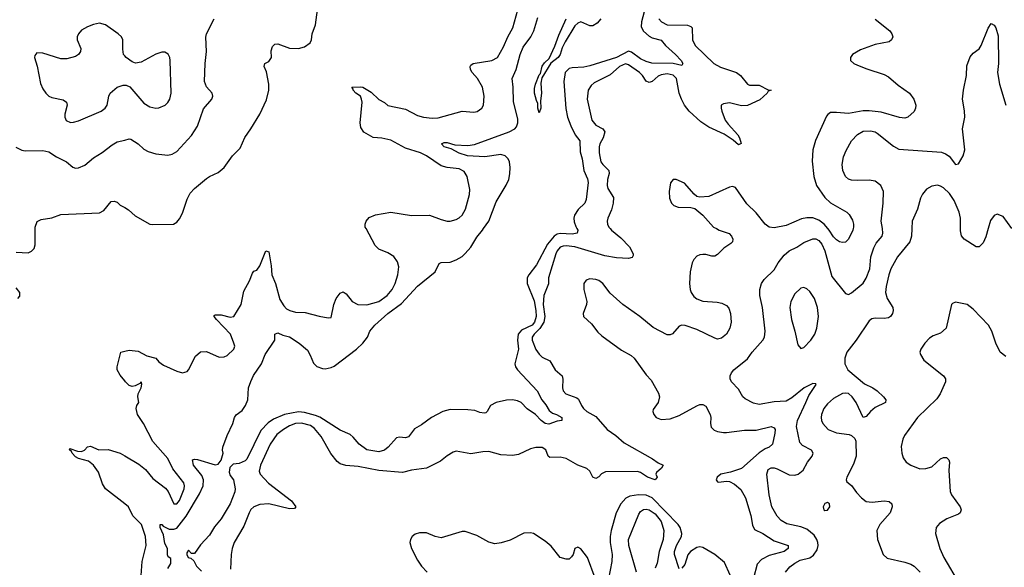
# Model space of a CAD drawing. Header units: inches. Extents: x 1173000 to 1307049, y 522583 to 678455.
# Tile 5 of 256: x 1179294 to 1185919, y 537723 to 541404. Entities that reach past the tile are written whole.
import ezdxf

# ---------------------------------------------------------------- set-up
doc = ezdxf.new("R2010")
doc.units = ezdxf.units.IN
doc.header["$MEASUREMENT"] = 0
for name, color, linetype in [('B1573', 7, 'Continuous'), ('B1574', 7, 'Continuous'), ('B1583', 7, 'Continuous'), ('B1584', 7, 'Continuous')]:
    doc.layers.add(name, color=color, linetype=linetype)

msp = doc.modelspace()

# ---------------------------------------------------------------- linework, layer by layer
at = {"layer": 'B1573', "color": 5}
for points, elevation in [([(1179270, 539842.6), (1179350, 539838), (1179372.3, 539847.7), (1179390, 539867.3), (1179397.4, 539890), (1179397.9, 540000)], 820), ([(1179280.9, 539530), (1179293.7, 539546.3), (1179294.7, 539570), (1179270, 539601.3)], 820), ([(1180000, 538976.1), (1179970, 539014.5), (1179949.7, 539050), (1179949.3, 539070), (1179973.2, 539170), (1180000, 539176.2)], 780), ([(1180000, 538149.6), (1179870, 538251.1), (1179850, 538283.5), (1179822.8, 538362.8), (1179790.7, 538410.7), (1179755.9, 538435.9), (1179690, 538454.6), (1179670, 538465.7), (1179646.2, 538490), (1179642, 538502), (1179628.2, 538511.8), (1179630, 538522), (1179683.6, 538503.6), (1179710, 538502.7), (1179730, 538510.2), (1179750, 538532), (1179770, 538537.8), (1179826.4, 538513.6), (1179890, 538516), (1179970, 538490.2), (1180000, 538472.7)], 780)]:
    msp.add_lwpolyline(points, dxfattribs=dict(at, elevation=elevation))
at = {"layer": 'B1574', "color": 5}
for points, elevation in [([(1180000, 541161), (1179991.3, 541171.3), (1179987.1, 541207.1), (1179988.2, 541268.2), (1179978.7, 541290), (1179957, 541310), (1179870, 541369.7), (1179830, 541380.4), (1179790, 541372.2), (1179750, 541355.4), (1179710, 541333), (1179688.5, 541310), (1179680.3, 541290), (1179679.5, 541270), (1179704.2, 541210), (1179702.6, 541190), (1179688.7, 541170), (1179670, 541157.6), (1179610, 541140.3), (1179570, 541141.1), (1179450, 541178.4), (1179410, 541182), (1179395.3, 541164.7), (1179394, 541150), (1179411.5, 541091.6), (1179434.4, 540974.4), (1179450, 540940.7), (1179470, 540910.7), (1179490.4, 540890.4), (1179510, 540880.5), (1179586.7, 540866.7), (1179607.7, 540850), (1179612.7, 540830), (1179598, 540770), (1179598, 540750), (1179607.1, 540727.1), (1179634.4, 540714.4), (1179654.9, 540714.9), (1179690, 540724.6), (1179842.7, 540790), (1179869.5, 540810), (1179882.4, 540830), (1179893.3, 540890), (1179901.6, 540910), (1179949.5, 540950), (1179990, 540964.9), (1180000, 540964.8)], 860), ([(1179268.2, 540548.2), (1179307.4, 540527.4), (1179330, 540522), (1179450, 540525.3), (1179490, 540515.3), (1179541.6, 540481.6), (1179607.7, 540450), (1179652.1, 540412.1), (1179670, 540406.4), (1179690, 540408.7), (1179732.7, 540427.3), (1179790, 540474.9), (1179848.5, 540511.6), (1179916, 540564), (1179950, 540582.6), (1180000, 540595.4)], 840), ([(1179397.9, 540000), (1179398, 540010), (1179411.3, 540048.7), (1179437.7, 540062.3), (1179510, 540072.4), (1179570, 540095), (1179830, 540106), (1179858.8, 540121.2), (1179910, 540181.3), (1179930, 540184.4), (1179950, 540177.1), (1179970, 540158), (1180000, 540141.1)], 820)]:
    msp.add_lwpolyline(points, dxfattribs=dict(at, elevation=elevation))
at = {"layer": 'B1583', "color": 5}
for points, elevation in [([(1180000, 539176.2), (1180030, 539183.2), (1180090, 539176.1), (1180150, 539145), (1180210, 539128.5), (1180230, 539103.8), (1180261.7, 539081.7), (1180350, 539042), (1180390, 539030.8), (1180420.2, 539039.8), (1180430, 539051), (1180477.2, 539142.8), (1180510, 539170.6), (1180550, 539173.4), (1180635.5, 539135.5), (1180670, 539137.1), (1180690, 539146.4), (1180733.6, 539190), (1180742, 539210), (1180735.6, 539230), (1180713.1, 539290), (1180616.9, 539390), (1180601.6, 539410), (1180603.3, 539416.7), (1180610, 539420.5), (1180650, 539419.3), (1180710, 539405.7), (1180733.7, 539410), (1180783.5, 539490), (1180800.7, 539579.3), (1180840.4, 539650), (1180859.1, 539700.9), (1180870, 539714), (1180890, 539721.3), (1180910, 539748.7), (1180950, 539850.7), (1180970, 539843), (1180985.3, 539750), (1180989.5, 539690), (1181015.9, 539630), (1181043.2, 539523.2), (1181070, 539481.1), (1181090, 539461.1), (1181110.6, 539450), (1181150, 539437.3), (1181215.6, 539435.6), (1181309.5, 539410.5), (1181370, 539401), (1181390, 539402), (1181407.3, 539490), (1181422.9, 539530), (1181450, 539566.8), (1181470, 539576), (1181490, 539560.7), (1181530.2, 539510.2), (1181569.3, 539489.3), (1181630, 539487.6), (1181710, 539509.5), (1181766.8, 539550), (1181800.2, 539590), (1181819.9, 539630), (1181838.4, 539690), (1181844, 539744), (1181836.4, 539776.4), (1181812.2, 539812.2), (1181770, 539837.6), (1181710, 539860.7), (1181685.9, 539885.9), (1181624.1, 540000)], 780), ([(1180290, 537714), (1180311.7, 537748.3), (1180310, 537781.2), (1180292.7, 537792.7), (1180287.3, 537807.3), (1180287.3, 537850), (1180270, 537884), (1180261.8, 537941.8), (1180239.7, 537990), (1180238, 538010), (1180250, 538011.7), (1180258.7, 537998.7), (1180299.7, 537979.7), (1180330, 537978.4), (1180350, 537986.5), (1180413, 538067), (1180503.9, 538216.1), (1180527.5, 538270), (1180529.9, 538310), (1180519.9, 538339.9), (1180463.4, 538410), (1180455.3, 538444.7), (1180469.4, 538450.6), (1180490, 538447.2), (1180610, 538411.4), (1180630, 538417.1), (1180650, 538443.8), (1180662.2, 538490), (1180658.4, 538510), (1180661.6, 538530), (1180689.8, 538610), (1180727.4, 538690), (1180738.9, 538730), (1180750.9, 538749.1), (1180790, 538776.5), (1180814, 538810), (1180828.8, 538850), (1180834.2, 538930), (1180850, 538973), (1180867.5, 539012.5), (1180921.4, 539090), (1180946.3, 539153.7), (1181011.5, 539250), (1181010, 539291.3), (1181030, 539299.5), (1181063.5, 539283.5), (1181110, 539272.2), (1181173.7, 539230), (1181230, 539182), (1181248.2, 539150), (1181270, 539095.5), (1181292.6, 539072.6), (1181330, 539058.9), (1181350, 539057.8), (1181390, 539066), (1181410, 539075.5), (1181559.1, 539190), (1181602.6, 539230), (1181634, 539270), (1181649.7, 539310), (1181683.8, 539350), (1181771.6, 539430), (1181862.4, 539497.6), (1181970, 539613.8), (1182089.5, 539710), (1182115.6, 539764.4), (1182130, 539772.7), (1182190, 539775.5), (1182230, 539789.2), (1182270, 539813.5), (1182290, 539831.7), (1182330, 539876.3), (1182370, 539943.5), (1182408.7, 539990), (1182415.4, 540000)], 760), ([(1183042.9, 540000), (1183048.4, 539990), (1183045.5, 539970), (1183010, 539961.7), (1182930, 539966.6), (1182910, 539962.4), (1182890, 539949), (1182845.2, 539894.8), (1182770, 539755.9), (1182719.2, 539690), (1182709, 539670), (1182707.4, 539630), (1182754.4, 539514.4), (1182766.3, 539450), (1182768, 539410), (1182757.5, 539370), (1182740.9, 539350), (1182670, 539318.3), (1182647.2, 539290), (1182642.6, 539250), (1182650.1, 539189.9), (1182625.2, 539090), (1182630.2, 539070), (1182644, 539050), (1182776, 538910), (1182807, 538850), (1182834.4, 538814.4), (1182856.3, 538776.3), (1182878.7, 538758.7), (1182904.9, 538750), (1182940.7, 538730), (1182942, 538710), (1182910, 538704.4), (1182854.6, 538685.4), (1182829.9, 538689.9), (1182802.4, 538710), (1182764.4, 538750), (1182708.2, 538788.2), (1182667.8, 538830), (1182643.3, 538843.3), (1182610, 538849.8), (1182570, 538846.6), (1182500.7, 538830), (1182461, 538810), (1182438, 538770), (1182430, 538762), (1182419.8, 538760.2), (1182390, 538764), (1182356.2, 538776.2), (1182310, 538781.3), (1182190, 538784.8), (1182141.6, 538770), (1182064.9, 538730), (1181998.3, 538681.7), (1181950, 538654), (1181910, 538601.2), (1181890, 538592.7), (1181850, 538598), (1181830, 538592.7), (1181773.4, 538530), (1181747.3, 538510), (1181710, 538498.3), (1181630, 538512.4), (1181578.3, 538550), (1181537.7, 538597.7), (1181516.2, 538616.2), (1181450, 538644), (1181313.4, 538733.4), (1181284.5, 538744.5), (1181210, 538764.4), (1181170, 538768.1), (1181074.9, 538750), (1181000.5, 538719.5), (1180964.9, 538695.1), (1180917.2, 538642.8), (1180821.7, 538450), (1180810, 538439.7), (1180770, 538421), (1180730, 538415.9), (1180706.9, 538393.1), (1180703, 538363), (1180710, 538339.3), (1180732.2, 538310), (1180742.8, 538250), (1180740.7, 538230), (1180710, 538149.3), (1180650, 538049.4), (1180605.3, 537994.7), (1180570, 537939), (1180510, 537874), (1180470, 537815.3), (1180450, 537815.3), (1180430, 537839), (1180418.8, 537821.2), (1180418, 537810), (1180427.2, 537790), (1180445.5, 537785.5), (1180465.8, 537765.8), (1180482.6, 537730), (1180516.1, 537696.1)], 760), ([(1183266.1, 540000), (1183275.3, 539990), (1183337.7, 539937.7), (1183396.6, 539876.6), (1183422.4, 539830), (1183421.4, 539818.6), (1183414.3, 539805.7), (1183390, 539799.4), (1183310, 539803.2), (1183230, 539816.1), (1183030, 539877), (1182970, 539883.8), (1182950, 539882.7), (1182930, 539874.6), (1182910, 539850.9), (1182901.5, 539830), (1182851.7, 539670), (1182851.8, 539628.2), (1182821, 539550), (1182816.5, 539490), (1182827.4, 539410), (1182821.4, 539370), (1182792.6, 539327.4), (1182754.6, 539290), (1182742.4, 539270), (1182741.5, 539250), (1182767.4, 539187.4), (1182790, 539155.6), (1182810, 539136.5), (1182861.3, 539110), (1182896.1, 539050), (1182943.6, 539010), (1182948.4, 538988.4), (1182945.9, 538930), (1182951.1, 538910), (1182968, 538890), (1183042.3, 538862.3), (1183053.8, 538853.8), (1183073.4, 538810), (1183088.1, 538790), (1183110.3, 538770), (1183170, 538737.4), (1183246.9, 538650), (1183303.9, 538610), (1183360.4, 538560.4), (1183551.6, 538451.6), (1183590, 538424.9), (1183623, 538410), (1183612.7, 538390), (1183578.9, 538361.1), (1183573.7, 538350), (1183583.1, 538330), (1183570, 538312), (1183517.2, 538330), (1183470, 538360.2), (1183450, 538366.6), (1183235.2, 538364.8), (1183209.2, 538350.8), (1183190, 538331.7), (1183170, 538320.4), (1183150, 538329.8), (1183130, 538368.4), (1183110, 538386.8), (1183050, 538409), (1182970, 538454.3), (1182930, 538463.7), (1182860.8, 538460.8), (1182850, 538469.3), (1182833.9, 538513.9), (1182808.5, 538528.5), (1182767.4, 538527.4), (1182730, 538519.8), (1182650, 538481.6), (1182610, 538474), (1182530, 538479.5), (1182450, 538500.7), (1182410, 538499.3), (1182330, 538486.6), (1182230, 538503.6), (1182210, 538497), (1182170, 538471.8), (1182124.4, 538435.6), (1182030.1, 538389.9), (1181930, 538376.8), (1181870, 538361), (1181710, 538374.5), (1181570, 538400.4), (1181487.2, 538407.2), (1181450, 538418.5), (1181430, 538435), (1181388.1, 538488.1), (1181321.4, 538601.4), (1181276.4, 538656.3), (1181250, 538676.1), (1181190, 538692.5), (1181150, 538689.5), (1181110, 538674), (1181067.8, 538650), (1181024.6, 538615.4), (1180978.4, 538550), (1180913.9, 538410), (1180904.1, 538370), (1180910.9, 538350), (1180968.6, 538288.6), (1181121.7, 538170), (1181152.2, 538130), (1181142, 538118), (1181110, 538116.8), (1180970, 538150.4), (1180910, 538145.5), (1180869.1, 538130), (1180849.1, 538110.9), (1180836.6, 538090), (1180800.8, 537999.2), (1180737.3, 537890), (1180722.8, 537850), (1180715.8, 537810), (1180713.2, 537710)], 780), ([(1183981.1, 540000), (1184000.7, 539990), (1184066.5, 539966.5), (1184084.2, 539950), (1184092.8, 539930), (1184088.7, 539910), (1184079.3, 539900.7), (1184030.9, 539869.1), (1183990, 539826.9), (1183970, 539815.1), (1183950, 539814), (1183910, 539826.2), (1183890, 539826.6), (1183870, 539824.7), (1183850, 539813.7), (1183830, 539791.5), (1183818.6, 539770), (1183805.2, 539710), (1183800.7, 539630), (1183804.5, 539590), (1183811.3, 539570), (1183830, 539543.2), (1183850, 539527.3), (1183890, 539511.2), (1183986, 539506), (1184019, 539499), (1184050, 539482.4), (1184064.5, 539464.5), (1184075.3, 539430), (1184080.9, 539370), (1184071.8, 539330), (1184049.1, 539290.9), (1184015.8, 539264.2), (1183990, 539257.2), (1183970, 539262.4), (1183850, 539322.6), (1183770.3, 539349.7), (1183750, 539351.7), (1183730, 539343.5), (1183686.6, 539293.4), (1183670, 539285.1), (1183650, 539285.6), (1183554.9, 539334.9), (1183466.6, 539410), (1183352.2, 539490), (1183267.2, 539567.1), (1183217.1, 539630), (1183190, 539650.5), (1183170, 539658.4), (1183130, 539662.2), (1183105.9, 539654.1), (1183089.3, 539630), (1183089.4, 539590), (1183110.2, 539510), (1183108.3, 539490), (1183084.6, 539430), (1183086.7, 539410), (1183140.5, 539360.4), (1183183.6, 539303.6), (1183210, 539278.9), (1183342.6, 539182.6), (1183407.5, 539147.5), (1183428.5, 539130), (1183510, 539017.1), (1183541.8, 538981.8), (1183592.7, 538892.7), (1183599.1, 538870), (1183589.3, 538830.7), (1183555.6, 538784.4), (1183553.6, 538770), (1183560.2, 538750), (1183575.8, 538730), (1183610, 538716.5), (1183670, 538720.8), (1183730, 538744.7), (1183850.5, 538809.5), (1183870, 538817.8), (1183890, 538818.6), (1183910, 538806.3), (1183939.7, 538750), (1183943.8, 538730), (1183940.9, 538690), (1183945.7, 538665.7), (1183965.7, 538645.7), (1183990, 538636.5), (1184029.2, 538629.2), (1184050, 538630.2), (1184170, 538645.8), (1184250, 538645.6), (1184350, 538669.3), (1184370, 538660.9), (1184376.6, 538650), (1184374.4, 538625.6), (1184359.3, 538550), (1184335.8, 538530), (1184310, 538519.6), (1184270, 538493.5), (1184150, 538387.1), (1184076.4, 538363.6), (1184010.8, 538350), (1183986, 538330), (1183979.1, 538310), (1183990, 538297.3), (1183996.3, 538296.3), (1184050, 538302.6), (1184070, 538300.3), (1184102.8, 538282.8), (1184146.3, 538246.3), (1184177.6, 538190), (1184212.4, 538072.4), (1184225.5, 538005.5), (1184238.2, 537978.3), (1184295, 537950), (1184370, 537902), (1184464.9, 537870), (1184464.9, 537850), (1184436.4, 537830), (1184337.4, 537802.6), (1184284, 537776), (1184256.9, 537743.1), (1184230.1, 537650)], 820), ([(1184446.7, 537690), (1184474.8, 537725.2), (1184510, 537752), (1184544.6, 537770), (1184610, 537786.1), (1184635.9, 537804.1), (1184659.7, 537840.3), (1184665.2, 537870), (1184662.9, 537890), (1184657.3, 537910), (1184639.3, 537939.3), (1184590, 537980.1), (1184550, 537995.8), (1184455.1, 538015.1), (1184417.7, 538037.7), (1184390, 538066.4), (1184355.5, 538130), (1184337.6, 538210), (1184321.5, 538350), (1184330, 538379.5), (1184350, 538392.1), (1184370, 538391.7), (1184390, 538384.8), (1184470, 538344.6), (1184510, 538342.5), (1184530.9, 538349.1), (1184564.3, 538375.7), (1184594.9, 538430), (1184625.5, 538470), (1184632.6, 538490), (1184621.1, 538510), (1184561.8, 538541.8), (1184542, 538562), (1184519.8, 538670), (1184526.6, 538710), (1184584.2, 538830), (1184602.4, 538877.6), (1184651.8, 538951.8), (1184650, 538956), (1184630, 538959.5), (1184571.3, 538930), (1184490, 538863.2), (1184450, 538840.2), (1184370, 538835.6), (1184270, 538816.9), (1184230, 538825.5), (1184175, 538855), (1184160.3, 538870), (1184130, 538920.4), (1184082.4, 538970), (1184074.4, 538990), (1184074.4, 539010), (1184082.4, 539030), (1184098.4, 539050), (1184190, 539125.4), (1184222.8, 539170), (1184292.8, 539250), (1184304.4, 539270), (1184309.2, 539310), (1184292.4, 539470), (1184274.7, 539550), (1184274.3, 539590), (1184285.7, 539630), (1184302.2, 539657.8), (1184370, 539722), (1184398, 539770), (1184437.7, 539822.3), (1184471.8, 539850), (1184523.8, 539876.2), (1184570, 539906.4), (1184630, 539932.2), (1184650, 539932.1), (1184670, 539921), (1184690, 539895.4), (1184710.9, 539850), (1184758, 539678), (1184850, 539564.5), (1184870, 539557), (1184890, 539567.3), (1184970, 539632.6), (1184990, 539666.6), (1185014.8, 539730), (1185021.4, 539810), (1185039.7, 539870), (1185056.8, 539903.2), (1185096.2, 539950), (1185102.2, 539970), (1185098.1, 540000)], 840), ([(1185296.1, 540000), (1185294.2, 539950), (1185283.5, 539910), (1185200.7, 539810), (1185155, 539730), (1185140.7, 539690), (1185123.5, 539610), (1185119.7, 539570), (1185130.3, 539530), (1185168.9, 539470), (1185171.6, 539450), (1185166.3, 539430), (1185153.7, 539410), (1185138.9, 539401.1), (1185110, 539396.5), (1185050, 539398.4), (1185027.3, 539392.7), (1185010, 539379.7), (1184921.8, 539250), (1184858.9, 539170), (1184845.7, 539130), (1184844.9, 539090), (1184865.8, 539050), (1184977, 538957), (1185034, 538930), (1185063, 538910), (1185105.5, 538870), (1185120.5, 538850), (1185119.1, 538830), (1185050, 538797.7), (1185017.4, 538770), (1184990, 538737.6), (1184970, 538729.3), (1184922.5, 538830), (1184896, 538870), (1184870, 538890.4), (1184850, 538893.8), (1184830, 538891), (1184770, 538857.4), (1184730, 538822.7), (1184705, 538790), (1184688.5, 538750), (1184686.5, 538730), (1184688.2, 538710), (1184697.3, 538690), (1184732.7, 538650), (1184790, 538626.9), (1184875.8, 538615.8), (1184890.7, 538610), (1184912.7, 538590), (1184919.5, 538570), (1184920.9, 538470), (1184904.5, 538415.5), (1184859.1, 538330), (1184854, 538310), (1184858, 538298), (1184890, 538273.4), (1184925.1, 538225.1), (1184958.7, 538190), (1184990, 538166.5), (1185030, 538160.7), (1185110.2, 538170.2), (1185144.4, 538164.4), (1185162.8, 538150), (1185163.7, 538130), (1185150.2, 538090), (1185081.2, 538010), (1185061.3, 537970), (1185066.5, 537910), (1185103.8, 537810), (1185130, 537785.5), (1185250, 537758.5), (1185290, 537743.7), (1185312.7, 537730), (1185351.8, 537690)], 860), ([(1184901, 540000), (1184898.5, 539990), (1184870, 539929.5), (1184850, 539908.5), (1184830, 539906.2), (1184810, 539912), (1184790, 539924.1), (1184770, 539944.1), (1184740.7, 539990), (1184732.1, 540000)], 820), ([(1185809.8, 540000), (1185794.5, 539945.5), (1185775.9, 539904.1), (1185750, 539877.6), (1185730, 539876.9), (1185649.5, 539930), (1185631.1, 539951.1), (1185624.1, 539984.1), (1185624, 540000)], 860), ([(1185930, 539139.5), (1185890, 539169.6), (1185861, 539230), (1185835.8, 539310), (1185812, 539350), (1185710, 539458), (1185668, 539490), (1185590, 539505.2), (1185570, 539497.2), (1185564, 539490), (1185526.4, 539330), (1185490, 539296.9), (1185440.9, 539279.1), (1185416.2, 539263.8), (1185383, 539230), (1185356.3, 539190), (1185350.7, 539170), (1185353.7, 539153.7), (1185376.7, 539116.7), (1185510.6, 539010), (1185523.8, 538990), (1185523.7, 538970), (1185488, 538890), (1185464.9, 538855.1), (1185334.9, 538730), (1185248, 538610), (1185236.1, 538583.9), (1185225.1, 538534.9), (1185228.2, 538490), (1185238.7, 538458.7), (1185257.3, 538430), (1185289.1, 538409.1), (1185350, 538386), (1185390, 538386.3), (1185430, 538398.7), (1185490, 538452.7), (1185510, 538461.6), (1185530, 538460.5), (1185546.4, 538446.4), (1185550.3, 538430.3), (1185546.5, 538373.5), (1185553.6, 538233.6), (1185564.2, 538210), (1185621.3, 538130), (1185628.2, 538110), (1185621.6, 538090), (1185610, 538079.6), (1185531.3, 538048.7), (1185482, 538018), (1185460.5, 537990), (1185456.4, 537950), (1185485.3, 537850), (1185512.8, 537790), (1185617.2, 537610)], 880), ([(1180000, 538472.7), (1180096.4, 538416.4), (1180140.9, 538380.9), (1180190, 538320.3), (1180275.6, 538255.6), (1180291.6, 538231.6), (1180330, 538150.4), (1180350, 538149.1), (1180370, 538172), (1180399.8, 538250), (1180401.8, 538270), (1180397.2, 538290), (1180324.9, 538384.9), (1180290, 538454), (1180189.1, 538569.1), (1180126.3, 538690), (1180087.1, 538750), (1180076.4, 538790), (1180081.6, 538810), (1180095.1, 538830), (1180088.5, 538870), (1180090.8, 538890), (1180110.6, 538930), (1180114.5, 538954.5), (1180110, 538969), (1180102, 538958), (1180070, 538942.7), (1180050, 538938.2), (1180030, 538945.8), (1180004.8, 538970), (1180000, 538976.1)], 780), ([(1183730, 537712), (1183700.2, 537810), (1183698.6, 537830), (1183712.5, 537870), (1183746.5, 537930), (1183749.9, 537950), (1183737.5, 537990), (1183723.7, 538010), (1183550, 538189.2), (1183510, 538208.5), (1183457.3, 538210), (1183399.7, 538200.4), (1183372.5, 538187.5), (1183338.7, 538150), (1183307.1, 538090), (1183274.1, 537970), (1183267.8, 537930), (1183266.9, 537890), (1183279.9, 537810), (1183278.1, 537761.9), (1183254.4, 537645.6)], 820), ([(1180000, 537502.8), (1180066.3, 537570), (1180090, 537603.1), (1180102.2, 537630), (1180111.7, 537668.3), (1180117.1, 537762.9), (1180145.3, 537870), (1180139.8, 537930), (1180112.9, 538010), (1180056, 538070), (1180025.1, 538130), (1180000, 538149.6)], 780), ([(1183444.4, 537690), (1183392.7, 537870), (1183390.2, 537910), (1183459.7, 538080.4), (1183470, 538097.2), (1183490, 538111.4), (1183510, 538114.7), (1183530, 538110.5), (1183570, 538081.7), (1183608.9, 538030), (1183627.4, 537970), (1183624.3, 537910), (1183595.9, 537830), (1183582, 537750), (1183570, 537717.1)], 840), ([(1183166.8, 537650), (1183113.3, 537790), (1183070, 537846.6), (1183050, 537858), (1183030, 537849), (1183017.6, 537810), (1183007.4, 537792.6), (1182990, 537778.4), (1182970, 537776.9), (1182929.6, 537790), (1182870, 537865.1), (1182830, 537899.6), (1182750, 537949.7), (1182730, 537955.4), (1182686.4, 537953.6), (1182594.7, 537905.3), (1182532.8, 537887.2), (1182490, 537881.7), (1182450, 537892.2), (1182370, 537937.8), (1182290, 537963.9), (1182270, 537963.9), (1182130, 537922.2), (1182090, 537929.7), (1182030, 537955.4), (1181984.6, 537955.4), (1181954.9, 537945.1), (1181934, 537930), (1181923, 537910), (1181919.3, 537890), (1181928.9, 537850), (1181970.3, 537770), (1181996.9, 537730), (1182034.3, 537690)], 820), ([(1184074.7, 537670), (1184035.8, 537755.8), (1183970, 537809.9), (1183890, 537857), (1183870, 537861), (1183850, 537856.5), (1183807.6, 537830), (1183790, 537808), (1183770, 537742.6), (1183750, 537717.7)], 820)]:
    msp.add_lwpolyline(points, dxfattribs=dict(at, elevation=elevation))
at = {"layer": 'B1583', "color": 5, "elevation": 860}
for points in [[(1184570, 539603.6), (1184550, 539599.6), (1184510, 539560.7), (1184482, 539510), (1184476.1, 539470), (1184486.2, 539390), (1184510.3, 539310), (1184530, 539218), (1184550, 539194), (1184570, 539200.7), (1184617.6, 539250), (1184644, 539290), (1184658.2, 539330), (1184668.9, 539410), (1184662.8, 539470), (1184641, 539530), (1184610, 539577.6), (1184590, 539596.2)], [(1184730, 538159), (1184710, 538152.7), (1184698.8, 538130), (1184704.7, 538110), (1184710, 538106), (1184730, 538106.8), (1184744, 538130), (1184742, 538150)]]:
    msp.add_lwpolyline(points, close=True, dxfattribs=at)
at = {"layer": 'B1584', "color": 5}
for points, elevation in [([(1180000, 540141.1), (1180026.3, 540126.3), (1180070, 540085.5), (1180170, 540030.4), (1180190, 540027), (1180329.3, 540030.7), (1180350, 540042.8), (1180370, 540066), (1180390, 540102.8), (1180421, 540199), (1180441.8, 540238.2), (1180470, 540270.4), (1180550, 540337.1), (1180570, 540350.4), (1180630, 540376.4), (1180669.8, 540410.2), (1180724.5, 540490), (1180778.2, 540541.8), (1180808.6, 540611.4), (1180849.7, 540670), (1180910, 540770.4), (1180953.7, 540866.3), (1180970.6, 540930), (1180969.8, 540970), (1180953.3, 541053.3), (1180939.5, 541090), (1180942, 541110), (1180970, 541123), (1180987.3, 541150), (1180986, 541194), (1180995.2, 541224.8), (1181010, 541240.5), (1181030, 541243.1), (1181110, 541212.1), (1181170, 541210.2), (1181210, 541222.4), (1181248, 541250), (1181256.9, 541270), (1181262, 541310), (1181284, 541370), (1181296.8, 541470)], 820), ([(1181624.1, 540000), (1181618.7, 540010), (1181617.6, 540030), (1181625.6, 540050), (1181645.9, 540074.1), (1181686.9, 540093.1), (1181790, 540110.3), (1181930, 540089), (1182050, 540090.3), (1182130, 540061.3), (1182170, 540050.4), (1182190, 540050.4), (1182230, 540061.6), (1182250, 540072.7), (1182270, 540090.5), (1182294, 540130), (1182320.4, 540230), (1182323.1, 540263.1), (1182304, 540350), (1182283.9, 540383.9), (1182250, 540402.5), (1182170, 540411.6), (1182130, 540422.8), (1182030.9, 540490), (1181990, 540509.2), (1181890, 540540.4), (1181790, 540593.8), (1181730, 540609.1), (1181672.9, 540612.9), (1181610, 540647.6), (1181590, 540679), (1181584.4, 540710), (1181599.1, 540850), (1181594.6, 540870), (1181586.8, 540890), (1181556, 540910), (1181538, 540930), (1181538, 540938), (1181529.6, 540950), (1181590, 540954.1), (1181601.7, 540950), (1181657.9, 540917.9), (1181710, 540868.4), (1181747.5, 540847.5), (1181770, 540827.2), (1181890, 540802.4), (1181970, 540759.7), (1182010, 540748.4), (1182070, 540743.2), (1182110, 540745.4), (1182270, 540789.1), (1182350, 540782.6), (1182372.1, 540787.9), (1182403.7, 540810), (1182413.3, 540830), (1182418.9, 540890), (1182408.2, 540950), (1182374.3, 541010), (1182337.6, 541050), (1182326.8, 541070), (1182324.4, 541090), (1182330, 541099.3), (1182346, 541110), (1182470.5, 541129.5), (1182509.7, 541150), (1182550, 541223.1), (1182577.5, 541290), (1182610.7, 541350), (1182644.7, 541470)], 780), ([(1183503.8, 541490), (1183477.1, 541390), (1183476.2, 541356.2), (1183490, 541327.6), (1183530, 541293.4), (1183550, 541283.3), (1183610, 541266), (1183638.6, 541230), (1183707, 541170), (1183744.5, 541130), (1183756.5, 541110), (1183750, 541097.6), (1183689.6, 541109.6), (1183547.5, 541112.5), (1183510, 541122.7), (1183470, 541140.3), (1183410, 541186.5), (1183390, 541192.6), (1183310, 541150.7), (1183130, 541093.8), (1183090, 541085.4), (1183010, 541081.5), (1182990, 541076.4), (1182964.2, 541050), (1182954.2, 540990), (1182967.4, 540807.4), (1182979.3, 540750), (1183001.1, 540690), (1183031.2, 540631.2), (1183062.7, 540590), (1183064.5, 540515.5), (1183077.8, 540470), (1183090, 540390.4), (1183113.5, 540333.5), (1183117.6, 540310), (1183105.1, 540194.9), (1183095.2, 540170), (1183052.1, 540127.9), (1183027.5, 540090), (1183023.2, 540070), (1183025.3, 540045.3), (1183034.7, 540014.7), (1183042.9, 540000)], 760), ([(1180000, 540595.4), (1180030, 540603), (1180040.5, 540600.5), (1180090, 540570.4), (1180130, 540534.9), (1180158.6, 540518.6), (1180210, 540503.1), (1180290, 540493), (1180320.1, 540499.9), (1180350, 540519.3), (1180450, 540624.9), (1180490.7, 540689.3), (1180530, 540805.5), (1180587, 540870), (1180594, 540890), (1180589.5, 540910), (1180550, 540952.3), (1180538, 540990), (1180541, 541110), (1180549.7, 541189.7), (1180547.2, 541287.2), (1180551.2, 541310), (1180601.1, 541410)], 840), ([(1182415.4, 540000), (1182449.2, 540050), (1182499.3, 540180.7), (1182568, 540292), (1182584.4, 540330), (1182592, 540368), (1182593.6, 540410), (1182589.8, 540449.8), (1182579.8, 540470), (1182559.6, 540490), (1182530, 540498), (1182422.8, 540482.8), (1182307.8, 540490), (1182250, 540506.1), (1182196.5, 540536.5), (1182150, 540549.9), (1182131.6, 540570), (1182150, 540579.2), (1182170, 540578), (1182222.3, 540562.3), (1182310, 540559.8), (1182354.8, 540565.2), (1182587.8, 540650), (1182624.7, 540670), (1182636.1, 540683.9), (1182645, 540710), (1182645.3, 540734.7), (1182615.3, 540855.3), (1182614.1, 540950), (1182607.4, 541010), (1182634.1, 541070), (1182660.3, 541170), (1182680.4, 541219.6), (1182731.9, 541290), (1182753.1, 541330), (1182780, 541420)], 760), ([(1183204.7, 541410), (1183179.8, 541380.2), (1183150, 541364), (1183130, 541364), (1183070, 541389.2), (1183050, 541380.7), (1183030, 541363.6), (1182963.6, 541256.4), (1182944, 541216), (1182930.3, 541170), (1182916.1, 541150), (1182867.1, 541112.9), (1182807.5, 541012.5), (1182801.3, 540978.7), (1182805.2, 540910), (1182798, 540858), (1182799.5, 540810), (1182790, 540779.3), (1182779.6, 540810), (1182780.7, 540840.7), (1182770, 540861.2), (1182757.7, 540910), (1182757.8, 540942.2), (1182764.4, 540970), (1182790, 541034), (1182797.4, 541042.6), (1182808.1, 541091.9), (1182825.2, 541114.8), (1182856.4, 541143.6), (1182894.5, 541225.5), (1182920.6, 541299.4), (1182970.9, 541410)], 740), ([(1183594.2, 541410), (1183611.7, 541390), (1183650, 541369.5), (1183786.6, 541366.6), (1183810, 541359.6), (1183818, 541350), (1183821.3, 541270), (1183838.3, 541230), (1183964.9, 541110), (1184010, 541084.2), (1184116.5, 541050), (1184144, 541030), (1184190, 540970.4), (1184203.2, 540963.2), (1184270, 540963.6), (1184330, 540933), (1184350.7, 540930), (1184330, 540924), (1184323.8, 540910), (1184274.2, 540865.8), (1184190, 540827.9), (1184150, 540825.2), (1184070, 540844.5), (1184030, 540839.2), (1184013.8, 540830), (1184012.6, 540810), (1184017.7, 540790), (1184041.5, 540730), (1184061.4, 540701.4), (1184125.5, 540630), (1184137.6, 540610), (1184147.1, 540572.9), (1184130, 540563.7), (1184095.4, 540595.4), (1184034.6, 540634.6), (1183930, 540681.8), (1183877.4, 540717.4), (1183798.5, 540790), (1183767.1, 540830), (1183746, 540870), (1183730.4, 540910), (1183712.2, 541010), (1183690, 541031.4), (1183650, 541039.9), (1183610, 541034.6), (1183590, 541024.3), (1183550, 540989.8), (1183530, 540983.1), (1183510, 540992.2), (1183483.7, 541030), (1183463.8, 541050), (1183390, 541101.8), (1183370, 541107.4), (1183330.3, 541090), (1183265.9, 541034.1), (1183158.9, 540981.1), (1183138, 540962), (1183118.5, 540930), (1183112, 540870), (1183143.9, 540730), (1183170, 540694.9), (1183216.4, 540670), (1183231.3, 540650), (1183219.4, 540610), (1183197.1, 540570), (1183191.8, 540550), (1183191.7, 540510), (1183203.8, 540450), (1183216.9, 540430), (1183257.7, 540390), (1183260.9, 540370), (1183249.3, 540329.3), (1183246.2, 540290), (1183251.1, 540270), (1183288.4, 540208.4), (1183285.8, 540170), (1183274.8, 540125.2), (1183251.6, 540070), (1183246.5, 540050), (1183247.9, 540030), (1183256.9, 540010), (1183266.1, 540000)], 780), ([(1185050, 541407.4), (1185148, 541330), (1185163, 541310), (1185168, 541290), (1185160.7, 541270), (1185143.8, 541256.2), (1185050, 541238.2), (1184950, 541202.6), (1184898, 541170), (1184883, 541150), (1184883.8, 541130), (1184907.3, 541110), (1184930, 541098.7), (1184993.3, 541073.3), (1185110, 541035.6), (1185140.4, 541020.4), (1185204.1, 540964.1), (1185281.3, 540910), (1185310.4, 540870), (1185322.4, 540830), (1185321.6, 540810), (1185311.8, 540788.2), (1185270.3, 540749.7), (1185250, 540742.4), (1185213.4, 540746.6), (1185090, 540782.7), (1185010, 540792.6), (1184969, 540791), (1184870, 540774.9), (1184790, 540781.5), (1184750, 540779.6), (1184731.8, 540768.2), (1184723.4, 540756.6), (1184648.4, 540591.6), (1184630.3, 540530), (1184625.7, 540454.3), (1184637.5, 540350), (1184655, 540290), (1184710, 540209.2), (1184750, 540173.8), (1184859.3, 540110), (1184874.2, 540094.2), (1184896.6, 540056.6), (1184903.8, 540030), (1184903.5, 540010), (1184901, 540000)], 820), ([(1185098.1, 540000), (1185091.2, 540050), (1185104.7, 540170), (1185104.9, 540250), (1185089, 540289), (1185050, 540318), (1185010, 540326.5), (1184930, 540322.4), (1184890, 540325.3), (1184870, 540333.4), (1184850.4, 540350), (1184831.4, 540390), (1184828, 540430), (1184837.8, 540482.2), (1184855.6, 540524.4), (1184890.2, 540589.8), (1184930, 540633.3), (1184970, 540654.8), (1185017.7, 540657.7), (1185049.4, 540650), (1185062.1, 540642.1), (1185173.5, 540553.5), (1185210, 540533.7), (1185495, 540515), (1185523.7, 540503.7), (1185547.9, 540487.9), (1185590, 540432), (1185610, 540436), (1185641.5, 540490), (1185652.8, 540530), (1185637.6, 540670), (1185654, 540750), (1185651.5, 540791.5), (1185637.6, 540870), (1185643.1, 540930), (1185665.3, 541030), (1185666, 541094), (1185690, 541154), (1185710, 541179), (1185750, 541208.7), (1185764, 541230), (1185810, 541348), (1185830, 541378), (1185850, 541368), (1185862, 541350), (1185876.5, 541296.5), (1185880.4, 541110), (1185873.6, 541050), (1185885.5, 540970), (1185929.9, 540830)], 840), ([(1180000, 540964.8), (1180010, 540964.6), (1180033.8, 540953.8), (1180130, 540844), (1180170, 540818.3), (1180210, 540810.3), (1180230, 540812.4), (1180271.5, 540830), (1180291.5, 540848.5), (1180304, 540870), (1180313.5, 540910), (1180305.4, 541130), (1180303, 541150), (1180293.3, 541173.3), (1180270, 541186), (1180250, 541185.4), (1180210, 541172.1), (1180110, 541118), (1180073, 541113), (1180050, 541120.7), (1180009.7, 541149.7), (1180000, 541161)], 860), ([(1184732.1, 540000), (1184706.2, 540030), (1184670, 540057.2), (1184630, 540072.7), (1184590, 540073.5), (1184554, 540066), (1184450, 540021.8), (1184370, 540006), (1184336, 540010), (1184309.7, 540030), (1184250, 540106.6), (1184186.9, 540166.9), (1184110, 540275.6), (1184090, 540283), (1184070, 540279.7), (1183930, 540215.1), (1183870, 540211.1), (1183850, 540216.9), (1183830.8, 540230.8), (1183766, 540306), (1183710.6, 540329.4), (1183690.5, 540329.5), (1183673.3, 540306.7), (1183664, 540250), (1183665.3, 540205.3), (1183679.3, 540170), (1183696.1, 540156.1), (1183724.9, 540145), (1183810, 540142.6), (1183835.6, 540135.6), (1183890.4, 540090), (1183961.6, 540010), (1183981.1, 540000)], 820), ([(1185624, 540000), (1185623.4, 540070), (1185615, 540110), (1185582, 540190), (1185550, 540236.3), (1185510, 540274.7), (1185490, 540286.3), (1185470, 540291.2), (1185430, 540285.6), (1185395.8, 540264.2), (1185368.8, 540231.2), (1185354.6, 540205.4), (1185333.6, 540130), (1185298, 540050), (1185296.1, 540000)], 860), ([(1185969.7, 540000), (1185910, 540081.2), (1185870, 540096), (1185850, 540089.2), (1185825.1, 540054.9), (1185809.8, 540000)], 860)]:
    msp.add_lwpolyline(points, dxfattribs=dict(at, elevation=elevation))

doc.saveas('drawing.dxf')
